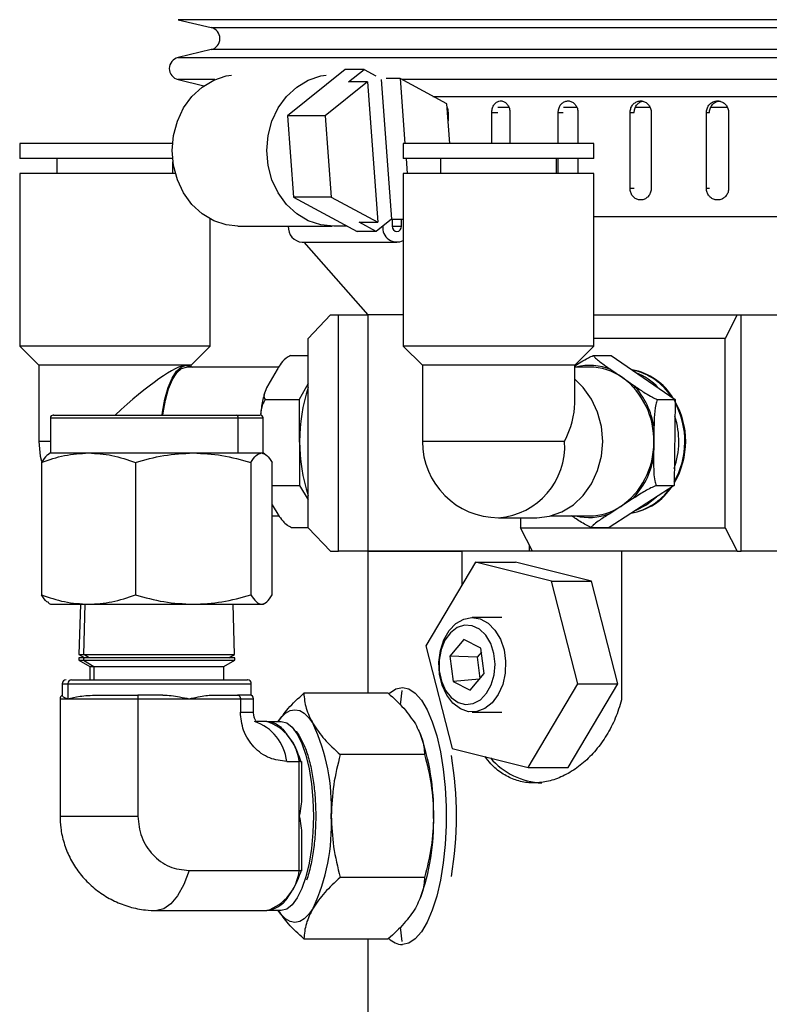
# Model space of a CAD drawing. Header units: inches. Extents: x 1.7 to 32.8, y 1.3 to 21.1.
# Tile 5 of 54: x 1.7 to 3.7, y 10.2 to 12.8. Entities that reach past the tile are written whole.
import ezdxf

# ---------------------------------------------------------------- set-up
doc = ezdxf.new("R2010")
doc.units = ezdxf.units.IN
doc.header["$MEASUREMENT"] = 0

msp = doc.modelspace()

# ---------------------------------------------------------------- linework, layer by layer
at = {"color": 7, "linetype": 'Continuous', "lineweight": 25}
for p, q in [((2.1246, 12.8102), (2.2123, 12.7894)), ((6.128, 12.8102), (2.1246, 12.8102)), ((2.2123, 12.7894), (5.7195, 12.7894)), ((2.2123, 12.731), (2.1246, 12.7102)), ((2.1246, 12.7102), (5.7926, 12.7102)), ((6.0402, 12.731), (2.2123, 12.731)), ((2.5665, 12.6788), (2.4137, 12.5556)), ((2.6165, 12.6788), (2.5665, 12.6788)), ((2.5755, 12.6457), (2.6165, 12.6788)), ((2.6165, 12.6788), (2.6479, 12.6619)), ((2.7118, 12.6544), (2.6754, 12.6544)), ((2.7118, 12.6544), (2.7247, 12.4825)), ((2.8354, 12.5876), (2.7118, 12.6544)), ((2.1246, 12.6519), (2.1931, 12.6356)), ((2.2222, 12.6519), (2.1246, 12.6519)), ((2.6256, 12.6457), (2.5138, 12.5556)), ((2.6256, 12.6457), (2.5755, 12.6457)), ((2.6256, 12.6457), (2.6533, 12.2744)), ((2.662, 12.6519), (2.6896, 12.283)), ((6.128, 12.6519), (2.7165, 12.6519)), ((2.7989, 12.6073), (5.6361, 12.6073)), ((2.8432, 12.4825), (2.8354, 12.5876)), ((2.9983, 12.5782), (2.9708, 12.5782)), ((3.1781, 12.5782), (3.1445, 12.5782)), ((3.3719, 12.5782), (3.3326, 12.5782)), ((3.5768, 12.5782), (3.5324, 12.5782)), ((2.5138, 12.5556), (2.4137, 12.5556)), ((2.4137, 12.5556), (2.4298, 12.3411)), ((2.5138, 12.5556), (2.5298, 12.3411)), ((2.8387, 12.5644), (2.8387, 12.5427)), ((2.9544, 12.4825), (2.9544, 12.5644)), ((2.9544, 12.5644), (2.9701, 12.5644)), ((3.0024, 12.5644), (3.0024, 12.4825)), ((3.1301, 12.4825), (3.1301, 12.5644)), ((3.1301, 12.5644), (3.1433, 12.5644)), ((3.1825, 12.5644), (3.1825, 12.4825)), ((3.3203, 12.3644), (3.3203, 12.5644)), ((3.3203, 12.5644), (3.3309, 12.5644)), ((3.3763, 12.5644), (3.3763, 12.3644)), ((3.5222, 12.3644), (3.5222, 12.5644)), ((3.5222, 12.5644), (3.5301, 12.5644)), ((3.581, 12.5644), (3.581, 12.3644)), ((1.7057, 12.4825), (1.7057, 12.4431)), ((2.11, 12.4825), (1.7057, 12.4825)), ((2.7204, 12.4825), (2.7204, 12.4431)), ((2.8464, 12.4825), (2.7204, 12.4825)), ((3.2244, 12.4825), (2.8464, 12.4825)), ((3.2244, 12.4431), (3.2244, 12.4825)), ((2.1103, 12.4431), (1.7057, 12.4431)), ((1.8042, 12.4431), (1.8042, 12.4037)), ((2.1112, 12.4037), (2.1112, 12.4347)), ((2.8464, 12.4431), (2.7204, 12.4431)), ((2.7276, 12.4431), (2.7306, 12.4037)), ((2.8189, 12.4431), (2.8189, 12.4037)), ((3.2244, 12.4431), (2.8464, 12.4431)), ((3.1259, 12.4037), (3.1259, 12.4431)), ((3.1301, 12.4037), (3.1301, 12.4431)), ((3.1825, 12.4431), (3.1825, 12.4037)), ((1.7057, 12.4037), (1.7057, 11.947)), ((2.1175, 12.4037), (1.7057, 12.4037)), ((2.7204, 12.4037), (2.7204, 11.947)), ((2.8464, 12.4037), (2.7204, 12.4037)), ((3.2244, 12.4037), (2.8464, 12.4037)), ((3.2244, 11.947), (3.2244, 12.4037)), ((3.3203, 12.3644), (3.3309, 12.3644)), ((3.5222, 12.3644), (3.5301, 12.3644)), ((2.5298, 12.3411), (2.4298, 12.3411)), ((2.4298, 12.3411), (2.5986, 12.2499)), ((2.5298, 12.3411), (2.6533, 12.2744)), ((3.2244, 12.2894), (5.9418, 12.2894)), ((2.2097, 11.947), (2.2097, 12.2829)), ((2.2825, 12.2644), (2.5326, 12.2644)), ((2.5718, 12.2644), (2.5365, 12.2644)), ((2.6033, 12.2744), (2.6533, 12.2744)), ((2.6486, 12.2499), (2.6033, 12.2744)), ((2.6896, 12.283), (2.6486, 12.2499)), ((2.6896, 12.283), (2.7204, 12.283)), ((2.6907, 12.283), (2.6907, 12.2644)), ((2.6907, 12.2644), (2.716, 12.2644)), ((2.716, 12.2644), (2.716, 12.283)), ((2.6486, 12.2499), (2.5986, 12.2499)), ((2.4533, 12.2216), (2.7033, 12.2216)), ((2.4577, 12.2216), (2.6263, 12.0294)), ((2.5276, 12.0294), (2.4689, 11.9669)), ((2.5276, 12.0294), (2.5488, 12.0294)), ((2.5488, 11.4044), (2.5488, 12.0294)), ((2.5488, 12.0294), (2.6263, 12.0294)), ((2.6263, 12.0294), (2.6263, 11.4044)), ((2.7204, 12.0294), (2.6263, 12.0294)), ((3.2244, 12.0294), (3.6032, 12.0294)), ((3.6032, 12.0294), (3.5719, 11.9669)), ((3.6032, 12.0294), (3.6144, 12.0294)), ((3.6144, 11.4044), (3.6144, 12.0294)), ((3.6144, 12.0294), (3.7537, 12.0294)), ((2.4689, 11.4669), (2.4689, 11.9669)), ((3.5719, 11.9669), (3.2244, 11.9669)), ((3.5719, 11.4669), (3.5719, 11.9669)), ((1.7057, 11.947), (1.7561, 11.8967)), ((2.2097, 11.947), (1.7057, 11.947)), ((2.1593, 11.8967), (2.2097, 11.947)), ((2.7204, 11.947), (2.7708, 11.8967)), ((2.8464, 11.947), (2.7204, 11.947)), ((3.2244, 11.947), (2.8464, 11.947)), ((3.174, 11.8967), (3.2244, 11.947)), ((2.4221, 11.9222), (2.4689, 11.9222)), ((3.223, 11.9222), (3.2706, 11.9222)), ((3.2706, 11.9222), (3.4396, 11.8056)), ((1.7561, 11.8967), (1.7561, 11.6949)), ((2.1593, 11.8967), (1.7561, 11.8967)), ((2.3908, 11.8917), (2.1471, 11.8917)), ((2.1593, 11.8933), (2.1593, 11.8967)), ((2.3865, 11.8849), (2.3745, 11.8639)), ((2.7708, 11.8967), (2.7708, 11.6949)), ((2.8716, 11.8967), (2.7708, 11.8967)), ((3.174, 11.8967), (2.8716, 11.8967)), ((3.174, 11.7957), (3.174, 11.8967)), ((3.2126, 11.8917), (3.174, 11.8917)), ((3.2695, 11.8849), (3.3, 11.8639)), ((2.3745, 11.8639), (2.3625, 11.8429)), ((2.4689, 11.8478), (2.4447, 11.8056)), ((3.3, 11.8639), (3.3304, 11.8429)), ((2.3554, 11.8056), (2.4447, 11.8056)), ((2.4447, 11.8056), (2.4459, 11.5783)), ((3.392, 11.8056), (3.4396, 11.8056)), ((3.4396, 11.8056), (3.4367, 11.5783)), ((1.7871, 11.757), (1.7871, 11.6644)), ((1.7871, 11.757), (2.2838, 11.757)), ((2.2838, 11.6644), (2.2838, 11.757)), ((2.2838, 11.757), (2.3496, 11.757)), ((2.3496, 11.6644), (2.3496, 11.757)), ((3.3835, 11.7329), (3.383, 11.692)), ((1.7871, 11.6949), (1.7561, 11.6949)), ((3.147, 11.6949), (2.7708, 11.6949)), ((3.383, 11.692), (3.3825, 11.6511)), ((1.7632, 11.6393), (1.7632, 11.2895)), ((1.7871, 11.6644), (1.7821, 11.6615)), ((1.7871, 11.6644), (1.8876, 11.6644)), ((1.8876, 11.6644), (2.1646, 11.6644)), ((2.012, 11.6393), (2.012, 11.2895)), ((2.1646, 11.6644), (2.2838, 11.6644)), ((2.2838, 11.6644), (2.3453, 11.6644)), ((2.3171, 11.6393), (2.3171, 11.2895)), ((2.3453, 11.6644), (2.3496, 11.6644)), ((2.3546, 11.6615), (2.3496, 11.6644)), ((2.3735, 11.2895), (2.3735, 11.6393)), ((2.3735, 11.5783), (2.4459, 11.5783)), ((2.4459, 11.5783), (2.4689, 11.5408)), ((3.4367, 11.5783), (3.2648, 11.4676)), ((3.3891, 11.5783), (3.4367, 11.5783)), ((3.3266, 11.5429), (3.2956, 11.523)), ((2.3735, 11.5274), (2.3762, 11.523)), ((2.3762, 11.523), (2.3885, 11.503)), ((3.2956, 11.523), (3.2647, 11.503)), ((2.3735, 11.498), (2.3919, 11.498)), ((2.9724, 11.4933), (3.0732, 11.4933)), ((3.0307, 11.4933), (3.0307, 11.4669)), ((3.1108, 11.498), (3.2126, 11.498)), ((2.4244, 11.4676), (2.4689, 11.4676)), ((2.4689, 11.4669), (2.5276, 11.4044)), ((3.0307, 11.4669), (3.5719, 11.4669)), ((3.0619, 11.4044), (3.0307, 11.4669)), ((3.2172, 11.4676), (3.2648, 11.4676)), ((3.5719, 11.4669), (3.6032, 11.4044)), ((2.5276, 11.4044), (2.5488, 11.4044)), ((2.6263, 11.4044), (2.5488, 11.4044)), ((2.6263, 11.4044), (2.6263, 11.0291)), ((3.0542, 11.4044), (2.6263, 11.4044)), ((2.6263, 11.4044), (2.8758, 11.4044)), ((2.8758, 11.3163), (2.8758, 11.4044)), ((3.0542, 11.4044), (3.0542, 11.4197)), ((3.0619, 11.4044), (3.0542, 11.4044)), ((3.6032, 11.4044), (3.0619, 11.4044)), ((3.2979, 11.4044), (3.2979, 11.0119)), ((3.6032, 11.4044), (3.6144, 11.4044)), ((3.7537, 11.4044), (3.6144, 11.4044)), ((2.911, 11.3757), (2.7798, 11.1546)), ((3.112, 11.3254), (2.911, 11.3757)), ((2.911, 11.3757), (3.0171, 11.3757)), ((3.2181, 11.3254), (3.0171, 11.3757)), ((3.1818, 11.0541), (3.112, 11.3254)), ((3.112, 11.3254), (3.2181, 11.3254)), ((3.2878, 11.0541), (3.2181, 11.3254)), ((1.7821, 11.2673), (1.7871, 11.2644)), ((1.7871, 11.2644), (1.8876, 11.2644)), ((1.8667, 11.2644), (1.8626, 11.1311)), ((1.875, 11.1311), (1.8789, 11.2644)), ((1.8876, 11.2644), (2.1646, 11.2644)), ((2.1646, 11.2644), (2.3453, 11.2644)), ((2.2741, 11.1311), (2.27, 11.2644)), ((2.3453, 11.2644), (2.3496, 11.2644)), ((2.3496, 11.2644), (2.3546, 11.2673)), ((2.9808, 11.2294), (2.903, 11.2294)), ((2.8803, 11.1715), (2.8435, 11.1275)), ((2.9257, 11.1484), (2.8803, 11.1715)), ((2.7798, 11.1546), (2.8495, 10.8833)), ((2.9342, 11.0813), (2.9257, 11.1484)), ((1.8623, 11.1224), (1.8621, 11.1162)), ((1.8748, 11.1224), (1.8623, 11.1224)), ((1.8626, 11.1311), (1.8778, 11.1224)), ((1.8626, 11.1311), (1.875, 11.1311)), ((1.8748, 11.1224), (1.8746, 11.1162)), ((2.2744, 11.1224), (1.8748, 11.1224)), ((1.875, 11.1311), (2.2741, 11.1311)), ((1.8892, 11.1224), (1.875, 11.1311)), ((2.259, 11.1224), (2.2741, 11.1311)), ((2.2746, 11.1162), (2.2744, 11.1224)), ((2.8435, 11.1275), (2.852, 11.0604)), ((2.9161, 11.1243), (2.8435, 11.1275)), ((2.9271, 11.1375), (2.9161, 11.1243)), ((2.9161, 11.1243), (2.9232, 11.0682)), ((1.8621, 11.1162), (1.8912, 11.0994)), ((1.8621, 11.1162), (1.8746, 11.1162)), ((1.8746, 11.1162), (2.2746, 11.1162)), ((1.8746, 11.1162), (1.9019, 11.0994)), ((1.8912, 11.0994), (1.8912, 11.0644)), ((1.8912, 11.0994), (1.9019, 11.0994)), ((1.9019, 11.0994), (2.2455, 11.0994)), ((1.9019, 11.0994), (1.9019, 11.0644)), ((2.2455, 11.0994), (2.2746, 11.1162)), ((2.2455, 11.0644), (2.2455, 11.0994)), ((2.9217, 11.0664), (2.852, 11.0604)), ((2.8973, 11.0373), (2.9342, 11.0813)), ((1.8184, 11.0544), (1.8184, 11.0221)), ((1.8184, 11.0544), (1.8334, 11.0544)), ((1.8334, 11.0544), (1.8334, 11.0144)), ((1.8334, 11.0544), (2.3184, 11.0544)), ((2.3184, 11.0235), (2.3184, 11.0544)), ((2.852, 11.0604), (2.8973, 11.0373)), ((3.0505, 10.8331), (3.1818, 11.0541)), ((3.1566, 10.8331), (3.2878, 11.0541)), ((3.1818, 11.0541), (3.2878, 11.0541)), ((1.8124, 11.0144), (1.8124, 10.7044)), ((1.8124, 11.0144), (1.8334, 11.0144)), ((1.8334, 11.0144), (2.0182, 11.0144)), ((2.0182, 11.0144), (2.0182, 10.7044)), ((2.0182, 11.0144), (2.1539, 11.0144)), ((2.0847, 11.0244), (2.0186, 11.0244)), ((2.1539, 11.0144), (2.2895, 11.0144)), ((2.2162, 11.0244), (2.2822, 11.0244)), ((2.2895, 11.0144), (2.2895, 10.9794)), ((2.2895, 11.0144), (2.3243, 11.0144)), ((2.3141, 11.0244), (2.3148, 11.0238)), ((2.3243, 10.9794), (2.3243, 11.0144)), ((2.6807, 11.0291), (2.4573, 11.0291)), ((2.7167, 11.0359), (2.7118, 10.9988)), ((2.2895, 10.9794), (2.3243, 10.9794)), ((2.903, 10.9794), (2.9808, 10.9794)), ((2.3597, 10.9544), (2.3336, 10.9544)), ((2.3597, 10.9544), (2.3973, 10.9544)), ((2.765, 10.9227), (2.7636, 10.926)), ((2.7769, 10.8668), (2.5535, 10.8668)), ((2.8495, 10.8833), (3.0505, 10.8331)), ((2.4123, 10.8487), (2.4452, 10.8487)), ((2.4452, 10.7044), (2.4452, 10.8487)), ((2.4517, 10.7608), (2.4517, 10.8488)), ((3.0505, 10.8331), (3.1566, 10.8331)), ((1.8124, 10.7044), (2.0182, 10.7044)), ((2.4452, 10.56), (2.4452, 10.7044)), ((2.4517, 10.5599), (2.4517, 10.648)), ((2.1539, 10.56), (2.4452, 10.56)), ((2.7769, 10.542), (2.5535, 10.542)), ((2.7636, 10.4827), (2.765, 10.4861)), ((2.0684, 10.4544), (2.3597, 10.4544)), ((2.3973, 10.4544), (2.3597, 10.4544)), ((2.7118, 10.4101), (2.7167, 10.3729)), ((2.4573, 10.3796), (2.6807, 10.3796)), ((2.6263, 10.3796), (2.6263, 10.1544))]:
    msp.add_line(p, q, dxfattribs=at)
at = {"color": 7, "linetype": 'Continuous', "lineweight": 25, "flags": 128}
for points in [[(2.2825, 12.2644), (2.2521, 12.2675), (2.219, 12.2783), (2.1883, 12.2965), (2.1614, 12.3214), (2.1393, 12.3519), (2.1229, 12.3868), (2.1127, 12.4248), (2.1093, 12.4644), (2.1127, 12.504), (2.1229, 12.542), (2.1393, 12.5769), (2.1614, 12.6074), (2.1883, 12.6322), (2.219, 12.6504), (2.2521, 12.6613), (2.2662, 12.6635)], [(2.5365, 12.2644), (2.5022, 12.2675), (2.469, 12.2783), (2.4384, 12.2965), (2.4115, 12.3214), (2.3894, 12.3519), (2.3729, 12.3868), (2.3628, 12.4248), (2.3594, 12.4644), (2.3628, 12.504), (2.3729, 12.542), (2.3894, 12.5769), (2.4115, 12.6074), (2.4384, 12.6322), (2.469, 12.6504), (2.5022, 12.6613), (2.5163, 12.6635)], [(2.6907, 12.2644), (2.6917, 12.2588), (2.6944, 12.2541), (2.6985, 12.2509), (2.7033, 12.2498), (2.7082, 12.2509), (2.7123, 12.2541), (2.715, 12.2588), (2.716, 12.2644)], [(2.0825, 11.7652), (2.0834, 11.772), (2.0898, 11.8069), (2.0984, 11.8374), (2.1088, 11.8625), (2.1207, 11.8811), (2.1337, 11.8926), (2.1471, 11.8965)], [(2.0841, 11.7644), (2.0849, 11.7702), (2.0911, 11.8042), (2.0995, 11.8341), (2.1097, 11.8586), (2.1214, 11.8767), (2.134, 11.8879), (2.1471, 11.8917)], [(2.1471, 11.8965), (2.1606, 11.8926), (2.162, 11.8917)], [(3.0732, 11.4933), (3.1072, 11.4972), (3.14, 11.5086), (3.1702, 11.5273), (3.1966, 11.5523), (3.2183, 11.5829), (3.2345, 11.6177), (3.2444, 11.6556), (3.2478, 11.6949), (3.2444, 11.7342), (3.2345, 11.772), (3.2183, 11.8069), (3.1966, 11.8374), (3.174, 11.8595)], [(1.7561, 11.6949), (1.76, 11.6556), (1.763, 11.6425)], [(3.336, 11.5132), (3.3639, 11.5274), (3.3903, 11.5485)], [(2.8354, 11.0237), (2.8234, 11.05), (2.8163, 11.0797), (2.8147, 11.111), (2.8187, 11.1418), (2.8279, 11.1703), (2.8418, 11.1946), (2.8596, 11.2133), (2.8802, 11.2251), (2.9021, 11.2294), (2.9241, 11.2258), (2.9448, 11.2145), (2.9629, 11.1963), (2.9771, 11.1724), (2.9868, 11.1442), (2.9911, 11.1135), (2.99, 11.0822), (2.9833, 11.0523), (2.9717, 11.0257), (2.9557, 11.004), (2.9363, 10.9886), (2.9149, 10.9805), (2.8928, 10.9802), (2.8713, 10.9877), (2.8518, 11.0025), (2.8354, 11.0237)], [(2.8321, 11.0366), (2.8471, 11.0175), (2.8653, 11.0048), (2.8851, 10.9995), (2.9053, 11.002), (2.9242, 11.012), (2.9405, 11.029), (2.953, 11.0515), (2.9607, 11.0779), (2.9631, 11.1063), (2.96, 11.1345), (2.9516, 11.1606), (2.9385, 11.1824), (2.9218, 11.1985), (2.9026, 11.2076), (2.8824, 11.209), (2.8627, 11.2027), (2.8449, 11.189), (2.8304, 11.1692), (2.8202, 11.1445), (2.8151, 11.1168), (2.8155, 11.0882), (2.8213, 11.0608), (2.8321, 11.0366)], [(2.6837, 11.0293), (2.7005, 11.0406), (2.7179, 11.0444)], [(2.7179, 11.0444), (2.7352, 11.0406), (2.7521, 11.0293), (2.7683, 11.0107), (2.7834, 10.9853), (2.797, 10.9536), (2.8088, 10.9164), (2.8186, 10.8744), (2.8261, 10.8286), (2.8312, 10.78), (2.8338, 10.7298), (2.8338, 10.679), (2.8312, 10.6287), (2.8261, 10.5802), (2.8186, 10.5344), (2.8088, 10.4924), (2.797, 10.4551), (2.7834, 10.4235), (2.7683, 10.3981), (2.7521, 10.3795), (2.7352, 10.3682), (2.7179, 10.3644)], [(2.3896, 10.9544), (2.3969, 10.9642), (2.4088, 10.976), (2.4212, 10.9832), (2.4337, 10.9856), (2.4463, 10.9832), (2.4586, 10.976), (2.4705, 10.9642), (2.4818, 10.9479)], [(2.3973, 10.9544), (2.4121, 10.9506), (2.4265, 10.9393), (2.44, 10.9209), (2.4522, 10.8959), (2.4628, 10.8651), (2.4713, 10.8294), (2.4776, 10.7899), (2.4815, 10.7478), (2.4828, 10.7044), (2.4815, 10.661), (2.4776, 10.6189), (2.4713, 10.5794), (2.4628, 10.5437), (2.4522, 10.5129), (2.44, 10.4879), (2.4265, 10.4695), (2.4121, 10.4582), (2.3973, 10.4544)], [(2.1539, 10.56), (2.1395, 10.5233), (2.1234, 10.4937), (2.1058, 10.4721), (2.0873, 10.4588), (2.0684, 10.4544), (2.0683, 10.4544)], [(2.4818, 10.4608), (2.4705, 10.4445), (2.4586, 10.4327), (2.4463, 10.4255), (2.4337, 10.4231), (2.4212, 10.4255), (2.4088, 10.4327), (2.3969, 10.4445), (2.3896, 10.4544)]]:
    msp.add_lwpolyline(points, dxfattribs=at)
at = {"color": 7, "linetype": 'Continuous', "lineweight": 25}
for centre, radius, start, end in [((2.2054, 12.7602), 0.03, 283.3212, 76.6788), ((2.1315, 12.681), 0.03, 103.3212, 256.6788), ((2.4564, 12.2618), 0.0403, 176.1873, 265.5963), ((2.7035, 12.2599), 0.0375, 173.0274, 296.864), ((3.2126, 11.7438), 0.1521, 68.0133, 103.4895), ((3.212, 11.7387), 0.153, 54.8891, 89.7753), ((3.2955, 11.7245), 0.1627, 31.4385, 79.3883), ((3.2932, 11.7246), 0.1626, 32.5312, 78.2956), ((3.2932, 11.7246), 0.1626, 32.5187, 78.3081), ((3.2768, 11.7255), 0.1622, 42.9532, 68.6051), ((3.1783, 11.6991), 0.2048, 358.0068, 53.569), ((2.903, 11.6949), 0.4569, 161.8183, 198.1817), ((3.1753, 11.7001), 0.2108, 8.9401, 42.6357), ((3.2501, 11.6949), 0.2151, 330.2422, 28.2981), ((3.2501, 11.6949), 0.2151, 330.2356, 28.3047), ((3.2527, 11.6949), 0.2147, 329.5671, 30.2757), ((1.7945, 11.757), 0.00741, 90, 180), ((2.2771, 11.7577), 0.00672, 353.4577, 81.45), ((2.3422, 11.757), 0.00741, 0, 90), ((3.2304, 11.6949), 0.2188, 340.9178, 17.6225), ((2.9724, 11.6949), 0.2016, 180, 270), ((2.9579, 11.6823), 0.1895, 274.402, 3.8112), ((3.1801, 11.6898), 0.2029, 304.694, 0.6162), ((3.1772, 11.6887), 0.2087, 315.6947, 349.6156), ((3.2957, 11.6649), 0.1622, 279.6573, 326.7464), ((3.2935, 11.6645), 0.1618, 280.712, 324.8681), ((3.2935, 11.6645), 0.1618, 280.6993, 324.8808), ((3.2119, 11.6511), 0.153, 270.2572, 303.1748), ((3.2126, 11.6459), 0.152, 256.5135, 290.0397), ((1.8284, 11.0544), 0.01, 90, 180), ((1.8431, 11.0547), 0.00971, 91.8374, 181.7252), ((2.3084, 11.0544), 0.01, 0, 90), ((1.8224, 11.0144), 0.01, 113.9094, 180), ((2.3143, 11.0144), 0.01, 0, 90), ((2.2859, 10.8339), 0.1273, 6.7103, 71.2578), ((2.3188, 10.8339), 0.1273, 6.7103, 71.2578), ((2.0078, 10.7278), 0.5227, 357.4306, 24.9099), ((2.1938, 10.7176), 0.6068, 358.7478, 19.7499), ((1.9329, 10.7044), 0.9285, 350.0837, 9.9163), ((3.0952, 10.9818), 0.1901, 220.6451, 267.4904), ((2.0078, 10.6809), 0.5227, 335.0901, 2.5695), ((2.2267, 10.6858), 0.5741, 339.6439, 1.8584), ((2.3188, 10.5749), 0.1273, 288.742, 353.2898), ((2.7221, 10.4205), 0.0563, 225.0783, 265.7227)]:
    msp.add_arc(centre, radius, start, end, dxfattribs=at)
for centre, major_axis, ratio, start_param, end_param in [((1.9577, 11.6949), (0.1985, 0.1985), 0.176327, 0.174533, 1.391323), ((2.9724, 11.6949), (0.1746, 0.1746), 0.57735, 5.235988, 5.759587)]:
    msp.add_ellipse(centre, major_axis=major_axis, ratio=ratio, start_param=start_param, end_param=end_param, dxfattribs=at)
for points, knots in [([(2.8364, 12.5782), (2.8365, 12.578), (2.838, 12.575), (2.8386, 12.57), (2.8387, 12.5655), (2.8387, 12.5644)], [0, 0, 0, 0, 0.042056, 0.771197, 1, 1, 1, 1]), ([(2.9544, 12.5644), (2.9546, 12.5679), (2.9552, 12.5748), (2.9592, 12.5841), (2.9653, 12.5912), (2.9729, 12.5952), (2.9811, 12.5958), (2.989, 12.5928), (2.9957, 12.5866), (3.0005, 12.5779), (3.0023, 12.57), (3.0024, 12.5655), (3.0024, 12.5644)], [0, 0, 0, 0, 0.107359, 0.214723, 0.322093, 0.429472, 0.536839, 0.644194, 0.751557, 0.858934, 0.966307, 1, 1, 1, 1]), ([(3.1301, 12.5644), (3.1303, 12.5679), (3.1309, 12.5748), (3.1354, 12.5841), (3.142, 12.5912), (3.1503, 12.5952), (3.1592, 12.5958), (3.1678, 12.5928), (3.1752, 12.5866), (3.1803, 12.5779), (3.1823, 12.57), (3.1824, 12.5655), (3.1825, 12.5644)], [0, 0, 0, 0, 0.107359, 0.214723, 0.322094, 0.429472, 0.536838, 0.644194, 0.751557, 0.858934, 0.966307, 1, 1, 1, 1]), ([(3.3203, 12.5644), (3.3206, 12.5679), (3.3212, 12.5748), (3.326, 12.5841), (3.333, 12.5912), (3.3419, 12.5952), (3.3515, 12.5958), (3.3607, 12.5928), (3.3685, 12.5866), (3.374, 12.5779), (3.3761, 12.57), (3.3762, 12.5655), (3.3763, 12.5644)], [0, 0, 0, 0, 0.10736, 0.214723, 0.322093, 0.429472, 0.536839, 0.644195, 0.751557, 0.858933, 0.966307, 1, 1, 1, 1]), ([(3.331, 12.5644), (3.3313, 12.5679), (3.3319, 12.5748), (3.3367, 12.5842), (3.3438, 12.5909), (3.3497, 12.5945), (3.3529, 12.5946), (3.353, 12.5946)], [0, 0, 0, 0, 0.247917, 0.495844, 0.743786, 0.991747, 1, 1, 1, 1]), ([(3.5222, 12.5644), (3.5226, 12.5679), (3.5232, 12.5748), (3.5282, 12.5841), (3.5357, 12.5912), (3.545, 12.5952), (3.555, 12.5958), (3.5647, 12.5928), (3.5729, 12.5866), (3.5787, 12.5779), (3.5809, 12.57), (3.581, 12.5655), (3.581, 12.5644)], [0, 0, 0, 0, 0.10736, 0.214723, 0.322093, 0.429472, 0.536839, 0.644195, 0.751557, 0.858933, 0.966307, 1, 1, 1, 1]), ([(3.5301, 12.5644), (3.5305, 12.5679), (3.5311, 12.5748), (3.5362, 12.5841), (3.5436, 12.5911), (3.5518, 12.595), (3.5573, 12.595), (3.5595, 12.595)], [0, 0, 0, 0, 0.214719, 0.429446, 0.644186, 0.858943, 1, 1, 1, 1]), ([(3.3763, 12.3644), (3.376, 12.3609), (3.3753, 12.3539), (3.3705, 12.3446), (3.3633, 12.3376), (3.3544, 12.3336), (3.3449, 12.333), (3.3357, 12.336), (3.3279, 12.3422), (3.3225, 12.3508), (3.3204, 12.3587), (3.3203, 12.3633), (3.3203, 12.3644)], [0, 0, 0, 0, 0.107362, 0.214723, 0.322095, 0.429472, 0.536839, 0.644194, 0.751555, 0.858931, 0.966307, 1, 1, 1, 1]), ([(3.581, 12.3644), (3.5807, 12.3609), (3.5801, 12.3539), (3.575, 12.3446), (3.5675, 12.3376), (3.5581, 12.3336), (3.5481, 12.333), (3.5384, 12.336), (3.5303, 12.3422), (3.5246, 12.3508), (3.5224, 12.3587), (3.5223, 12.3633), (3.5222, 12.3644)], [0, 0, 0, 0, 0.107362, 0.214723, 0.322095, 0.429472, 0.536839, 0.644194, 0.751555, 0.858931, 0.966307, 1, 1, 1, 1]), ([(2.4221, 11.9222), (2.4182, 11.9199), (2.4053, 11.9126), (2.3952, 11.8993), (2.3891, 11.8891), (2.3865, 11.8849)], [0, 0, 0, 0, 0.204335, 0.673302, 1, 1, 1, 1]), ([(3.174, 11.8952), (3.1796, 11.8987), (3.1908, 11.9058), (3.2076, 11.9152), (3.2187, 11.9202), (3.223, 11.9222)], [0, 0, 0, 0, 0.374142, 0.752866, 1, 1, 1, 1]), ([(3.223, 11.9222), (3.2249, 11.9199), (3.2309, 11.9126), (3.2489, 11.8993), (3.2635, 11.8891), (3.2695, 11.8849)], [0, 0, 0, 0, 0.204335, 0.673302, 1, 1, 1, 1]), ([(2.3534, 11.8222), (2.3519, 11.8168), (2.3476, 11.8008), (2.3444, 11.7824), (2.3431, 11.7694), (2.3431, 11.7691)], [0, 0, 0, 0, 0.331468, 0.984357, 1, 1, 1, 1]), ([(2.3625, 11.8429), (2.3621, 11.8422), (2.3583, 11.8355), (2.3532, 11.8251), (2.3507, 11.8129), (2.3541, 11.8077), (2.3554, 11.8056)], [0, 0, 0, 0, 0.052872, 0.517956, 0.809656, 1, 1, 1, 1]), ([(3.3304, 11.8429), (3.3314, 11.8422), (3.3411, 11.8355), (3.3566, 11.8251), (3.3768, 11.8129), (3.3877, 11.8077), (3.392, 11.8056)], [0, 0, 0, 0, 0.0528723, 0.517956, 0.8096558, 1, 1, 1, 1]), ([(2.3554, 11.8056), (2.3527, 11.8013), (2.3451, 11.7889), (2.344, 11.7739), (2.3432, 11.7642)], [0, 0, 0, 0, 0.350381, 1, 1, 1, 1]), ([(3.392, 11.8056), (3.3906, 11.8013), (3.3858, 11.7869), (3.3841, 11.761), (3.3837, 11.7411), (3.3835, 11.7329)], [0, 0, 0, 0, 0.2043583, 0.6733641, 1, 1, 1, 1]), ([(1.7959, 11.7644), (1.7956, 11.7644), (1.7945, 11.7644), (1.8047, 11.7644), (1.8254, 11.7644), (1.8552, 11.7644), (1.8913, 11.7644), (1.9335, 11.7644), (1.982, 11.7644), (2.036, 11.7644), (2.0924, 11.7644), (2.1478, 11.7644), (2.1987, 11.7644), (2.2432, 11.7644), (2.2667, 11.7644), (2.2781, 11.7644)], [0, 0, 0, 0, 0.035698, 0.120145, 0.202836, 0.282227, 0.357132, 0.432036, 0.511428, 0.594119, 0.678566, 0.763013, 0.845704, 0.925096, 1, 1, 1, 1]), ([(2.2781, 11.7644), (2.2882, 11.7644), (2.309, 11.7644), (2.3297, 11.7644), (2.3415, 11.7644), (2.341, 11.7644), (2.3408, 11.7644)], [0, 0, 0, 0, 0.2621457, 0.5399936, 0.8293929, 1, 1, 1, 1]), ([(1.7632, 11.6393), (1.7834, 11.6463), (1.8242, 11.6605), (1.8663, 11.6631), (1.8876, 11.6644)], [0, 0, 0, 0, 0.495458, 1, 1, 1, 1]), ([(1.7828, 11.6603), (1.7809, 11.6597), (1.7743, 11.6573), (1.7678, 11.6468), (1.7632, 11.6393)], [0, 0, 0, 0, 0.275607, 1, 1, 1, 1]), ([(1.8876, 11.6644), (1.9084, 11.6631), (1.9506, 11.6606), (1.9913, 11.6464), (2.012, 11.6393)], [0, 0, 0, 0, 0.4945103, 1, 1, 1, 1]), ([(2.012, 11.6393), (2.0367, 11.6463), (2.0868, 11.6605), (2.1385, 11.6631), (2.1646, 11.6644)], [0, 0, 0, 0, 0.495458, 1, 1, 1, 1]), ([(2.1646, 11.6644), (2.1901, 11.6631), (2.2418, 11.6606), (2.2918, 11.6464), (2.3171, 11.6393)], [0, 0, 0, 0, 0.494511, 1, 1, 1, 1]), ([(2.3171, 11.6393), (2.3217, 11.6463), (2.331, 11.6605), (2.3405, 11.6631), (2.3453, 11.6644)], [0, 0, 0, 0, 0.495458, 1, 1, 1, 1]), ([(2.3453, 11.6644), (2.3501, 11.6631), (2.3596, 11.6606), (2.3689, 11.6464), (2.3735, 11.6393)], [0, 0, 0, 0, 0.49451, 1, 1, 1, 1]), ([(3.3825, 11.6511), (3.3825, 11.6497), (3.3823, 11.6367), (3.3825, 11.6164), (3.3846, 11.5925), (3.3879, 11.5824), (3.3891, 11.5783)], [0, 0, 0, 0, 0.052977, 0.518035, 0.80972, 1, 1, 1, 1]), ([(3.3891, 11.5783), (3.3845, 11.5762), (3.369, 11.5692), (3.348, 11.5566), (3.3328, 11.5469), (3.3266, 11.5429)], [0, 0, 0, 0, 0.204335, 0.673302, 1, 1, 1, 1]), ([(2.3885, 11.503), (2.3889, 11.5024), (2.3928, 11.496), (2.3997, 11.4861), (2.4113, 11.4745), (2.4207, 11.4696), (2.4244, 11.4676)], [0, 0, 0, 0, 0.052874, 0.517959, 0.809656, 1, 1, 1, 1]), ([(3.2172, 11.4676), (3.2126, 11.4698), (3.1973, 11.4772), (3.1802, 11.4882), (3.1685, 11.4961), (3.1657, 11.498)], [0, 0, 0, 0, 0.2484306, 0.8185999, 1, 1, 1, 1]), ([(3.2647, 11.503), (3.2637, 11.5024), (3.2538, 11.496), (3.2389, 11.4861), (3.2233, 11.4745), (3.2189, 11.4696), (3.2172, 11.4676)], [0, 0, 0, 0, 0.052874, 0.517959, 0.809656, 1, 1, 1, 1]), ([(1.7632, 11.2895), (1.7834, 11.2825), (1.8242, 11.2683), (1.8663, 11.2657), (1.8876, 11.2644)], [0, 0, 0, 0, 0.495458, 1, 1, 1, 1]), ([(1.7828, 11.2684), (1.7809, 11.2691), (1.7743, 11.2715), (1.7678, 11.2819), (1.7632, 11.2895)], [0, 0, 0, 0, 0.275607, 1, 1, 1, 1]), ([(1.8876, 11.2644), (1.9084, 11.2656), (1.9506, 11.2682), (1.9913, 11.2824), (2.012, 11.2895)], [0, 0, 0, 0, 0.4945103, 1, 1, 1, 1]), ([(2.012, 11.2895), (2.0367, 11.2825), (2.0868, 11.2683), (2.1385, 11.2657), (2.1646, 11.2644)], [0, 0, 0, 0, 0.495458, 1, 1, 1, 1]), ([(2.1646, 11.2644), (2.1901, 11.2656), (2.2418, 11.2682), (2.2918, 11.2824), (2.3171, 11.2895)], [0, 0, 0, 0, 0.494511, 1, 1, 1, 1]), ([(2.3171, 11.2895), (2.3217, 11.2825), (2.331, 11.2683), (2.3405, 11.2657), (2.3453, 11.2644)], [0, 0, 0, 0, 0.495458, 1, 1, 1, 1]), ([(2.3453, 11.2644), (2.3501, 11.2656), (2.3596, 11.2682), (2.3689, 11.2824), (2.3735, 11.2895)], [0, 0, 0, 0, 0.49451, 1, 1, 1, 1]), ([(1.8428, 11.0644), (1.8486, 11.0644), (1.8604, 11.0644), (1.8882, 11.0644), (1.9238, 11.0644), (1.9662, 11.0644), (2.0129, 11.0644), (2.061, 11.0644), (2.1074, 11.0644), (2.1509, 11.0644), (2.1916, 11.0644), (2.2292, 11.0644), (2.262, 11.0644), (2.2876, 11.0644), (2.303, 11.0644), (2.3094, 11.0644), (2.308, 11.0644), (2.3078, 11.0644)], [0, 0, 0, 0, 0.065543, 0.135011, 0.207368, 0.28126, 0.355152, 0.427509, 0.496978, 0.562521, 0.628063, 0.697532, 0.769889, 0.843781, 0.917673, 0.99003, 1, 1, 1, 1]), ([(1.8201, 11.0221), (1.8195, 11.0218), (1.818, 11.0211), (1.8233, 11.018), (1.83, 11.0156), (1.8334, 11.0144)], [0, 0, 0, 0, 0.209905, 0.604425, 1, 1, 1, 1]), ([(1.8334, 11.0144), (1.8428, 11.0169), (1.8611, 11.0219), (1.8939, 11.0236), (1.9097, 11.0244)], [0, 0, 0, 0, 0.516199, 1, 1, 1, 1]), ([(1.9097, 11.0244), (1.9258, 11.0244), (1.9581, 11.0244), (1.9985, 11.0244), (2.0186, 11.0244)], [0, 0, 0, 0, 0.4999998, 1, 1, 1, 1]), ([(2.0186, 11.0244), (2.0186, 11.0243), (2.0186, 11.0242), (2.0185, 11.0234), (2.0183, 11.0219), (2.0183, 11.02), (2.0183, 11.0182), (2.0182, 11.0163), (2.0182, 11.015), (2.0182, 11.0144)], [0, 0, 0, 0, 0.1554, 0.290741, 0.500772, 0.633004, 0.75988, 0.881988, 1, 1, 1, 1]), ([(2.0847, 11.0244), (2.092, 11.024), (2.107, 11.0233), (2.1302, 11.0193), (2.1455, 11.0161), (2.1539, 11.0144)], [0, 0, 0, 0, 0.310132, 0.626616, 1, 1, 1, 1]), ([(2.1539, 11.0144), (2.162, 11.0161), (2.177, 11.0193), (2.1978, 11.0233), (2.2101, 11.024), (2.2162, 11.0244)], [0, 0, 0, 0, 0.3733705, 0.6898619, 1, 1, 1, 1]), ([(2.2822, 11.0244), (2.2828, 11.0243), (2.2839, 11.0242), (2.2856, 11.0234), (2.2871, 11.0219), (2.2883, 11.02), (2.289, 11.0182), (2.2894, 11.0163), (2.2895, 11.015), (2.2895, 11.0144)], [0, 0, 0, 0, 0.1554259, 0.2907763, 0.5007739, 0.633021, 0.759901, 0.8819975, 1, 1, 1, 1]), ([(2.3141, 11.0244), (2.3121, 11.0244), (2.3081, 11.0244), (2.2909, 11.0244), (2.2822, 11.0244)], [0, 0, 0, 0, 0.5, 1, 1, 1, 1]), ([(2.3904, 10.9544), (2.3983, 10.9658), (2.4156, 10.9912), (2.4426, 11.0157), (2.4573, 11.0291)], [0, 0, 0, 0, 0.45155, 1, 1, 1, 1]), ([(2.4573, 11.0291), (2.4585, 11.016), (2.461, 10.9893), (2.4748, 10.9618), (2.4818, 10.9479)], [0, 0, 0, 0, 0.495458, 1, 1, 1, 1]), ([(2.6807, 11.0291), (2.6951, 11.016), (2.7242, 10.9893), (2.743, 10.9618), (2.7524, 10.9479)], [0, 0, 0, 0, 0.495458, 1, 1, 1, 1]), ([(3.2979, 11.0119), (3.2928, 10.9953), (3.2825, 10.9622), (3.2589, 10.9174), (3.2304, 10.8778), (3.1974, 10.8445), (3.1613, 10.8186), (3.1234, 10.8007), (3.0851, 10.7917), (3.048, 10.7914), (3.0128, 10.7999), (2.9806, 10.8167), (2.9549, 10.8374), (2.9418, 10.8549), (2.9369, 10.8615)], [0, 0, 0, 0, 0.086724, 0.1734562, 0.2601412, 0.3468251, 0.434138, 0.521442, 0.607618, 0.6937911, 0.7785386, 0.8632927, 0.9484663, 1, 1, 1, 1]), ([(2.4123, 10.8487), (2.3968, 10.8505), (2.373, 10.8532), (2.3444, 10.8695), (2.3249, 10.8863), (2.309, 10.9071), (2.2937, 10.9376), (2.2912, 10.963), (2.2895, 10.9794)], [0, 0, 0, 0, 0.239443, 0.36967, 0.5, 0.630227, 0.760558, 1, 1, 1, 1]), ([(2.3336, 10.953), (2.3335, 10.953), (2.3334, 10.9531), (2.3311, 10.9554), (2.3285, 10.9597), (2.3265, 10.9648), (2.3254, 10.9691), (2.3245, 10.9736), (2.3244, 10.9772), (2.3243, 10.9794)], [0, 0, 0, 0, 0.254329, 0.486689, 0.67361, 0.783809, 0.852798, 0.910182, 1, 1, 1, 1]), ([(2.3597, 10.9544), (2.37, 10.9528), (2.3899, 10.9496), (2.4052, 10.9293), (2.4126, 10.9195)], [0, 0, 0, 0, 0.516199, 1, 1, 1, 1]), ([(2.4818, 10.9479), (2.4911, 10.9343), (2.5098, 10.9068), (2.5388, 10.8802), (2.5535, 10.8668)], [0, 0, 0, 0, 0.494511, 1, 1, 1, 1]), ([(2.7524, 10.9479), (2.7593, 10.9343), (2.7732, 10.9068), (2.7757, 10.8802), (2.7769, 10.8668)], [0, 0, 0, 0, 0.4945106, 1, 1, 1, 1]), ([(2.4126, 10.9195), (2.4197, 10.9099), (2.4333, 10.8915), (2.4444, 10.8621), (2.4497, 10.8481)], [0, 0, 0, 0, 0.520704, 1, 1, 1, 1]), ([(2.43, 10.9333), (2.4323, 10.9315), (2.44, 10.9257), (2.4519, 10.9061), (2.4652, 10.8756), (2.472, 10.849), (2.4754, 10.8357)], [0, 0, 0, 0, 0.124011, 0.411934, 0.705967, 1, 1, 1, 1]), ([(2.5535, 10.8668), (2.5469, 10.8404), (2.5336, 10.7872), (2.5311, 10.7321), (2.5299, 10.7044)], [0, 0, 0, 0, 0.495458, 1, 1, 1, 1]), ([(2.7769, 10.8668), (2.7835, 10.8404), (2.7968, 10.7872), (2.7993, 10.7321), (2.8005, 10.7044)], [0, 0, 0, 0, 0.495458, 1, 1, 1, 1]), ([(2.4511, 10.8446), (2.4514, 10.845), (2.4518, 10.8456), (2.4518, 10.8465), (2.4512, 10.8474), (2.4499, 10.848), (2.4486, 10.8484), (2.447, 10.8487), (2.4458, 10.8487), (2.4452, 10.8487)], [0, 0, 0, 0, 0.155397, 0.290737, 0.500764, 0.633, 0.759878, 0.881984, 1, 1, 1, 1]), ([(2.4754, 10.8357), (2.4781, 10.8217), (2.4835, 10.7941), (2.4878, 10.7491), (2.4892, 10.7044), (2.4878, 10.6596), (2.4834, 10.6149), (2.4759, 10.5715), (2.4684, 10.547), (2.4647, 10.5347)], [0, 0, 0, 0, 0.148081, 0.290252, 0.424388, 0.558524, 0.700695, 0.848776, 1, 1, 1, 1]), ([(2.4514, 10.7608), (2.4515, 10.7581), (2.4518, 10.7482), (2.4494, 10.7293), (2.4467, 10.7131), (2.4452, 10.7044)], [0, 0, 0, 0, 0.142196, 0.535722, 1, 1, 1, 1]), ([(1.8124, 10.7044), (1.8128, 10.694), (1.8137, 10.67), (1.822, 10.633), (1.8372, 10.5945), (1.8589, 10.5588), (1.8866, 10.5268), (1.9194, 10.4997), (1.9564, 10.4783), (1.9964, 10.4633), (2.0342, 10.4555), (2.0584, 10.4547), (2.0684, 10.4544)], [0, 0, 0, 0, 0.078364, 0.180373, 0.283823, 0.388704, 0.494844, 0.601892, 0.70942, 0.817003, 0.924273, 1, 1, 1, 1]), ([(2.0182, 10.7044), (2.0203, 10.6855), (2.0243, 10.6476), (2.0557, 10.5999), (2.1005, 10.5665), (2.1361, 10.5622), (2.1539, 10.56)], [0, 0, 0, 0, 0.25, 0.5, 0.75, 1, 1, 1, 1]), ([(2.4452, 10.7044), (2.4467, 10.6956), (2.4494, 10.6795), (2.4518, 10.6606), (2.4515, 10.6506), (2.4514, 10.648)], [0, 0, 0, 0, 0.46426, 0.857796, 1, 1, 1, 1]), ([(2.5299, 10.7044), (2.5311, 10.6772), (2.5335, 10.6222), (2.5468, 10.5689), (2.5535, 10.542)], [0, 0, 0, 0, 0.494511, 1, 1, 1, 1]), ([(2.8005, 10.7044), (2.7993, 10.6772), (2.7969, 10.6222), (2.7836, 10.5689), (2.7769, 10.542)], [0, 0, 0, 0, 0.494511, 1, 1, 1, 1]), ([(2.4192, 10.4959), (2.4248, 10.5043), (2.437, 10.5229), (2.4468, 10.5496), (2.4522, 10.5642)], [0, 0, 0, 0, 0.454201, 1, 1, 1, 1]), ([(2.4452, 10.56), (2.4458, 10.56), (2.447, 10.5601), (2.4486, 10.5603), (2.4499, 10.5607), (2.4512, 10.5614), (2.4518, 10.5622), (2.4518, 10.5632), (2.4514, 10.5638), (2.4511, 10.5641)], [0, 0, 0, 0, 0.1180035, 0.2401075, 0.3669835, 0.4992351, 0.7092284, 0.8445753, 1, 1, 1, 1]), ([(2.5535, 10.542), (2.5391, 10.5288), (2.51, 10.5022), (2.4913, 10.4747), (2.4818, 10.4608)], [0, 0, 0, 0, 0.495458, 1, 1, 1, 1]), ([(2.7769, 10.542), (2.7757, 10.5288), (2.7733, 10.5022), (2.7594, 10.4747), (2.7524, 10.4608)], [0, 0, 0, 0, 0.495458, 1, 1, 1, 1]), ([(2.3714, 10.4561), (2.379, 10.4593), (2.3943, 10.4659), (2.4105, 10.481), (2.4181, 10.494), (2.4192, 10.4959)], [0, 0, 0, 0, 0.461012, 0.921282, 1, 1, 1, 1]), ([(2.4573, 10.3796), (2.4428, 10.3928), (2.4159, 10.4173), (2.3985, 10.4427), (2.3904, 10.4544)], [0, 0, 0, 0, 0.537573, 1, 1, 1, 1]), ([(2.4818, 10.4608), (2.4749, 10.4472), (2.461, 10.4197), (2.4586, 10.3931), (2.4573, 10.3796)], [0, 0, 0, 0, 0.49451, 1, 1, 1, 1]), ([(2.7524, 10.4608), (2.7432, 10.4472), (2.7245, 10.4197), (2.6954, 10.3931), (2.6807, 10.3796)], [0, 0, 0, 0, 0.494511, 1, 1, 1, 1])]:
    msp.add_open_spline(points, degree=3, knots=knots, dxfattribs=at)

doc.saveas('drawing.dxf')
